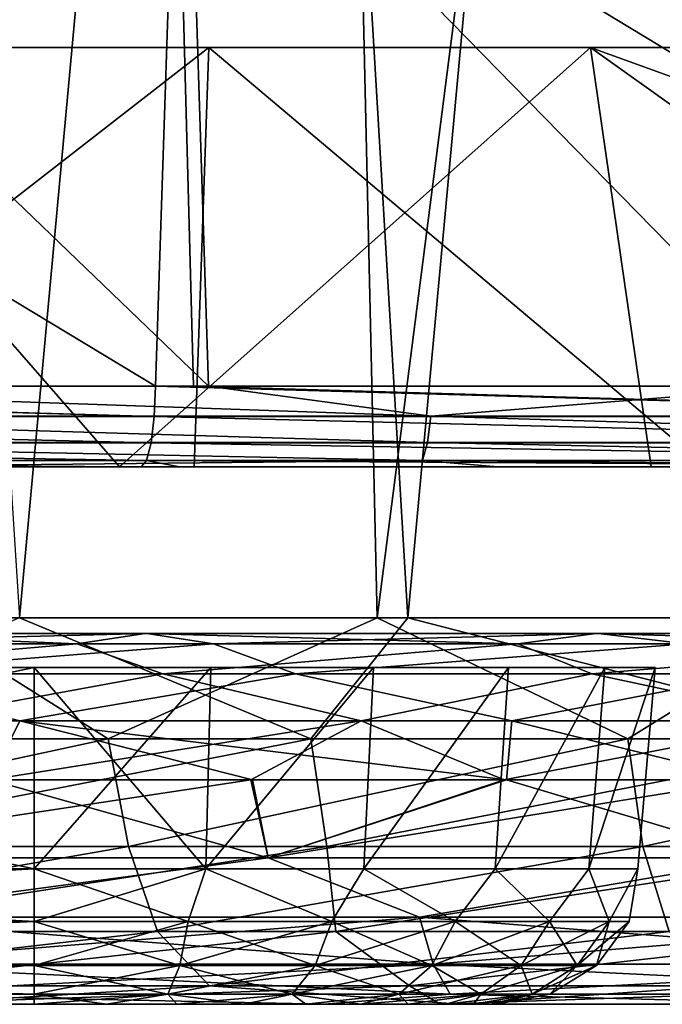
# Model space of a CAD drawing. Header units: millimetres. Extents: x -148 to 148, y -43 to 91.
# Tile 96 of 149: x 42 to 51, y -43 to -29. Entities that reach past the tile are written whole.
import ezdxf

# ---------------------------------------------------------------- set-up
doc = ezdxf.new("R2010")
doc.units = ezdxf.units.MM
doc.header["$LTSCALE"] = 65.185185
for name, color, linetype in [('123', 7, 'CONTINUOUS'), ('125', 7, 'CONTINUOUS'), ('126', 7, 'CONTINUOUS'), ('165', 7, 'CONTINUOUS'), ('166', 7, 'CONTINUOUS'), ('167', 7, 'CONTINUOUS'), ('168', 7, 'CONTINUOUS'), ('183', 7, 'CONTINUOUS'), ('196', 7, 'CONTINUOUS'), ('20', 7, 'CONTINUOUS'), ('217', 7, 'CONTINUOUS'), ('232', 7, 'CONTINUOUS'), ('243', 7, 'CONTINUOUS'), ('27', 7, 'CONTINUOUS'), ('28', 7, 'CONTINUOUS'), ('29', 7, 'CONTINUOUS'), ('30', 7, 'CONTINUOUS'), ('306', 7, 'CONTINUOUS'), ('313', 7, 'CONTINUOUS'), ('32', 7, 'CONTINUOUS'), ('34', 7, 'CONTINUOUS'), ('41', 7, 'CONTINUOUS'), ('42', 7, 'CONTINUOUS'), ('45', 7, 'CONTINUOUS'), ('51', 7, 'CONTINUOUS')]:
    doc.layers.add(name, color=color, linetype=linetype)

msp = doc.modelspace()

# ---------------------------------------------------------------- linework, layer by layer
at = {"layer": '123', "color": 7, "linetype": 'Continuous'}
for points in [[(29.5, -40.924, 8.222), (42.5, -40.924, 8.222), (29.5, -38.206, 8.46), (29.5, -40.924, 8.222)], [(42.5, -40.924, 8.222), (42.5, -38.206, 8.46), (29.5, -38.206, 8.46), (42.5, -40.924, 8.222)]]:
    msp.add_3dface(points, dxfattribs=at)
at = {"layer": '125', "color": 7, "linetype": 'Continuous'}
for points in [[(42.5, -40.924, -8.222), (29.5, -40.924, -8.222), (42.5, -38.206, -8.46), (42.5, -40.924, -8.222)], [(29.5, -40.924, -8.222), (29.5, -38.206, -8.46), (42.5, -38.206, -8.46), (29.5, -40.924, -8.222)]]:
    msp.add_3dface(points, dxfattribs=at)
at = {"layer": '126', "color": 7, "linetype": 'Continuous'}
for points in [[(42.5, -38.206, 8.46), (44.816, -40.924, 7.889), (44.883, -38.206, 8.118), (42.5, -38.206, 8.46)], [(42.5, -38.206, 8.46), (42.5, -40.924, 8.222), (44.816, -40.924, 7.889), (42.5, -38.206, 8.46)], [(42.5, -40.924, -8.222), (42.5, -38.206, -8.46), (44.883, -38.206, -8.118), (42.5, -40.924, -8.222)], [(44.816, -40.924, -7.889), (42.5, -40.924, -8.222), (44.883, -38.206, -8.118), (44.816, -40.924, -7.889)], [(44.816, -40.924, 7.889), (46.945, -40.924, 6.917), (47.073, -38.206, 7.117), (44.816, -40.924, 7.889)], [(44.883, -38.206, 8.118), (44.816, -40.924, 7.889), (47.073, -38.206, 7.117), (44.883, -38.206, 8.118)], [(46.945, -40.924, -6.917), (44.816, -40.924, -7.889), (47.073, -38.206, -7.117), (46.945, -40.924, -6.917)], [(47.073, -38.206, -7.117), (44.816, -40.924, -7.889), (44.883, -38.206, -8.118), (47.073, -38.206, -7.117)], [(46.945, -40.924, 6.917), (48.714, -40.924, 5.384), (48.893, -38.206, 5.541), (46.945, -40.924, 6.917)], [(47.073, -38.206, 7.117), (46.945, -40.924, 6.917), (48.893, -38.206, 5.541), (47.073, -38.206, 7.117)], [(48.714, -40.924, -5.384), (46.945, -40.924, -6.917), (48.893, -38.206, -5.541), (48.714, -40.924, -5.384)], [(48.893, -38.206, -5.541), (46.945, -40.924, -6.917), (47.073, -38.206, -7.117), (48.893, -38.206, -5.541)], [(48.714, -40.924, 5.384), (49.979, -40.924, 3.416), (50.195, -38.206, 3.515), (48.714, -40.924, 5.384)], [(48.893, -38.206, 5.541), (48.714, -40.924, 5.384), (50.195, -38.206, 3.515), (48.893, -38.206, 5.541)], [(49.979, -40.924, -3.416), (48.714, -40.924, -5.384), (50.195, -38.206, -3.515), (49.979, -40.924, -3.416)], [(50.195, -38.206, -3.515), (48.714, -40.924, -5.384), (48.893, -38.206, -5.541), (50.195, -38.206, -3.515)], [(50.874, -38.206, -1.204), (49.979, -40.924, -3.416), (50.195, -38.206, -3.515), (50.874, -38.206, -1.204)], [(49.979, -40.924, 3.416), (50.639, -40.924, 1.17), (50.874, -38.206, 1.204), (49.979, -40.924, 3.416)], [(50.195, -38.206, 3.515), (49.979, -40.924, 3.416), (50.874, -38.206, 1.204), (50.195, -38.206, 3.515)], [(50.639, -40.924, -1.17), (49.979, -40.924, -3.416), (50.874, -38.206, -1.204), (50.639, -40.924, -1.17)], [(50.639, -40.924, 1.17), (50.639, -40.924, -1.17), (50.874, -38.206, 1.204), (50.639, -40.924, 1.17)], [(50.874, -38.206, 1.204), (50.639, -40.924, -1.17), (50.874, -38.206, -1.204), (50.874, -38.206, 1.204)]]:
    msp.add_3dface(points, dxfattribs=at)
at = {"layer": '165', "color": 7, "linetype": 'Continuous'}
for points in [[(42.5, -42.75, -6.23), (29.5, -42.75, 6.23), (29.5, -42.75, -6.23), (42.5, -42.75, -6.23)], [(42.5, -42.75, 6.23), (29.5, -42.75, 6.23), (42.5, -42.75, -6.23), (42.5, -42.75, 6.23)], [(43.475, -42.75, -6.153), (42.5, -42.75, 6.23), (42.5, -42.75, -6.23), (43.475, -42.75, -6.153)], [(43.475, -42.75, 6.153), (42.5, -42.75, 6.23), (43.475, -42.75, -6.153), (43.475, -42.75, 6.153)], [(44.425, -42.75, 5.925), (43.475, -42.75, 6.153), (44.425, -42.75, -5.925), (44.425, -42.75, 5.925)], [(44.425, -42.75, -5.925), (43.475, -42.75, 6.153), (43.475, -42.75, -6.153), (44.425, -42.75, -5.925)], [(45.328, -42.75, 5.551), (44.425, -42.75, 5.925), (45.328, -42.75, -5.551), (45.328, -42.75, 5.551)], [(45.328, -42.75, -5.551), (44.425, -42.75, 5.925), (44.425, -42.75, -5.925), (45.328, -42.75, -5.551)], [(46.162, -42.75, -5.04), (45.328, -42.75, 5.551), (45.328, -42.75, -5.551), (46.162, -42.75, -5.04)], [(46.162, -42.75, 5.04), (45.328, -42.75, 5.551), (46.162, -42.75, -5.04), (46.162, -42.75, 5.04)], [(46.905, -42.75, -4.405), (46.162, -42.75, 5.04), (46.162, -42.75, -5.04), (46.905, -42.75, -4.405)], [(46.905, -42.75, 4.405), (46.162, -42.75, 5.04), (46.905, -42.75, -4.405), (46.905, -42.75, 4.405)], [(47.54, -42.75, -3.662), (46.905, -42.75, 4.405), (46.905, -42.75, -4.405), (47.54, -42.75, -3.662)], [(47.54, -42.75, 3.662), (46.905, -42.75, 4.405), (47.54, -42.75, -3.662), (47.54, -42.75, 3.662)], [(48.051, -42.75, 2.828), (47.54, -42.75, 3.662), (48.051, -42.75, -2.828), (48.051, -42.75, 2.828)], [(48.051, -42.75, -2.828), (47.54, -42.75, 3.662), (47.54, -42.75, -3.662), (48.051, -42.75, -2.828)], [(48.425, -42.75, 1.925), (48.051, -42.75, 2.828), (48.425, -42.75, -1.925), (48.425, -42.75, 1.925)], [(48.425, -42.75, -1.925), (48.051, -42.75, 2.828), (48.051, -42.75, -2.828), (48.425, -42.75, -1.925)], [(48.653, -42.75, 0.975), (48.425, -42.75, 1.925), (48.653, -42.75, -0.975), (48.653, -42.75, 0.975)], [(48.653, -42.75, -0.975), (48.425, -42.75, 1.925), (48.425, -42.75, -1.925), (48.653, -42.75, -0.975)], [(48.73, -42.75, 0), (48.653, -42.75, 0.975), (48.653, -42.75, -0.975), (48.73, -42.75, 0)]]:
    msp.add_3dface(points, dxfattribs=at)
at = {"layer": '166', "color": 7, "linetype": 'Continuous'}
for points in [[(42.5, -40.924, 8.222), (29.5, -41.635, 8.024), (42.5, -41.635, 8.024), (42.5, -40.924, 8.222)], [(42.5, -40.924, 8.222), (29.5, -40.924, 8.222), (29.5, -41.635, 8.024), (42.5, -40.924, 8.222)], [(29.5, -41.635, 8.024), (29.5, -42.225, 7.581), (42.5, -41.635, 8.024), (29.5, -41.635, 8.024)], [(42.5, -41.635, 8.024), (29.5, -42.225, 7.581), (42.5, -42.225, 7.581), (42.5, -41.635, 8.024)], [(29.5, -42.225, 7.581), (29.5, -42.615, 6.953), (42.5, -42.225, 7.581), (29.5, -42.225, 7.581)], [(42.5, -42.225, 7.581), (29.5, -42.615, 6.953), (42.5, -42.615, 6.953), (42.5, -42.225, 7.581)], [(29.5, -42.75, 6.23), (42.5, -42.75, 6.23), (42.5, -42.615, 6.953), (29.5, -42.75, 6.23)], [(29.5, -42.615, 6.953), (29.5, -42.75, 6.23), (42.5, -42.615, 6.953), (29.5, -42.615, 6.953)]]:
    msp.add_3dface(points, dxfattribs=at)
at = {"layer": '167', "color": 7, "linetype": 'Continuous'}
for points in [[(44.816, -40.924, -7.889), (44.577, -41.635, -7.75), (42.5, -41.635, -8.024), (44.816, -40.924, -7.889)], [(42.5, -40.924, 8.222), (42.5, -41.635, 8.024), (44.577, -41.635, 7.75), (42.5, -40.924, 8.222)], [(44.816, -40.924, 7.889), (42.5, -40.924, 8.222), (44.577, -41.635, 7.75), (44.816, -40.924, 7.889)], [(42.5, -40.924, -8.222), (44.816, -40.924, -7.889), (42.5, -41.635, -8.024), (42.5, -40.924, -8.222)], [(44.816, -40.924, -7.889), (46.512, -41.635, -6.949), (44.577, -41.635, -7.75), (44.816, -40.924, -7.889)], [(44.816, -40.924, 7.889), (44.577, -41.635, 7.75), (46.512, -41.635, 6.949), (44.816, -40.924, 7.889)], [(44.816, -40.924, -7.889), (46.945, -40.924, -6.917), (46.512, -41.635, -6.949), (44.816, -40.924, -7.889)], [(46.945, -40.924, 6.917), (44.816, -40.924, 7.889), (46.512, -41.635, 6.949), (46.945, -40.924, 6.917)], [(46.945, -40.924, -6.917), (48.174, -41.635, -5.674), (46.512, -41.635, -6.949), (46.945, -40.924, -6.917)], [(46.945, -40.924, 6.917), (46.512, -41.635, 6.949), (48.174, -41.635, 5.674), (46.945, -40.924, 6.917)], [(46.945, -40.924, -6.917), (48.714, -40.924, -5.384), (48.174, -41.635, -5.674), (46.945, -40.924, -6.917)], [(48.714, -40.924, 5.384), (46.945, -40.924, 6.917), (48.174, -41.635, 5.674), (48.714, -40.924, 5.384)], [(48.714, -40.924, -5.384), (49.449, -41.635, -4.012), (48.174, -41.635, -5.674), (48.714, -40.924, -5.384)], [(48.714, -40.924, 5.384), (48.174, -41.635, 5.674), (49.449, -41.635, 4.012), (48.714, -40.924, 5.384)], [(48.714, -40.924, -5.384), (49.979, -40.924, -3.416), (49.449, -41.635, -4.012), (48.714, -40.924, -5.384)], [(49.979, -40.924, 3.416), (48.714, -40.924, 5.384), (49.449, -41.635, 4.012), (49.979, -40.924, 3.416)], [(49.979, -40.924, -3.416), (50.25, -41.635, -2.077), (49.449, -41.635, -4.012), (49.979, -40.924, -3.416)], [(49.979, -40.924, 3.416), (49.449, -41.635, 4.012), (50.25, -41.635, 2.077), (49.979, -40.924, 3.416)], [(49.979, -40.924, -3.416), (50.639, -40.924, -1.17), (50.25, -41.635, -2.077), (49.979, -40.924, -3.416)], [(50.639, -40.924, 1.17), (49.979, -40.924, 3.416), (50.25, -41.635, 2.077), (50.639, -40.924, 1.17)], [(50.639, -40.924, -1.17), (50.524, -41.635), (50.25, -41.635, -2.077), (50.639, -40.924, -1.17)], [(50.639, -40.924, 1.17), (50.25, -41.635, 2.077), (50.524, -41.635), (50.639, -40.924, 1.17)], [(50.639, -40.924, -1.17), (50.639, -40.924, 1.17), (50.524, -41.635), (50.639, -40.924, -1.17)], [(44.462, -42.225, -7.322), (42.5, -42.225, -7.581), (44.577, -41.635, -7.75), (44.462, -42.225, -7.322)], [(44.577, -41.635, -7.75), (42.5, -42.225, -7.581), (42.5, -41.635, -8.024), (44.577, -41.635, -7.75)], [(42.5, -41.635, 8.024), (44.462, -42.225, 7.322), (44.577, -41.635, 7.75), (42.5, -41.635, 8.024)], [(42.5, -41.635, 8.024), (42.5, -42.225, 7.581), (44.462, -42.225, 7.322), (42.5, -41.635, 8.024)], [(46.29, -42.225, -6.565), (44.462, -42.225, -7.322), (46.512, -41.635, -6.949), (46.29, -42.225, -6.565)], [(46.512, -41.635, -6.949), (44.462, -42.225, -7.322), (44.577, -41.635, -7.75), (46.512, -41.635, -6.949)], [(44.462, -42.225, 7.322), (46.29, -42.225, 6.565), (44.577, -41.635, 7.75), (44.462, -42.225, 7.322)], [(44.577, -41.635, 7.75), (46.29, -42.225, 6.565), (46.512, -41.635, 6.949), (44.577, -41.635, 7.75)], [(47.86, -42.225, -5.36), (46.29, -42.225, -6.565), (48.174, -41.635, -5.674), (47.86, -42.225, -5.36)], [(48.174, -41.635, -5.674), (46.29, -42.225, -6.565), (46.512, -41.635, -6.949), (48.174, -41.635, -5.674)], [(46.29, -42.225, 6.565), (47.86, -42.225, 5.36), (46.512, -41.635, 6.949), (46.29, -42.225, 6.565)], [(46.512, -41.635, 6.949), (47.86, -42.225, 5.36), (48.174, -41.635, 5.674), (46.512, -41.635, 6.949)], [(49.449, -41.635, -4.012), (47.86, -42.225, -5.36), (48.174, -41.635, -5.674), (49.449, -41.635, -4.012)], [(47.86, -42.225, 5.36), (49.065, -42.225, 3.79), (48.174, -41.635, 5.674), (47.86, -42.225, 5.36)], [(49.065, -42.225, -3.79), (47.86, -42.225, -5.36), (49.449, -41.635, -4.012), (49.065, -42.225, -3.79)], [(48.174, -41.635, 5.674), (49.065, -42.225, 3.79), (49.449, -41.635, 4.012), (48.174, -41.635, 5.674)], [(50.25, -41.635, -2.077), (49.065, -42.225, -3.79), (49.449, -41.635, -4.012), (50.25, -41.635, -2.077)], [(49.065, -42.225, 3.79), (49.822, -42.225, 1.962), (49.449, -41.635, 4.012), (49.065, -42.225, 3.79)], [(49.822, -42.225, -1.962), (49.065, -42.225, -3.79), (50.25, -41.635, -2.077), (49.822, -42.225, -1.962)], [(49.449, -41.635, 4.012), (49.822, -42.225, 1.962), (50.25, -41.635, 2.077), (49.449, -41.635, 4.012)], [(49.822, -42.225, 1.962), (50.081, -42.225), (50.25, -41.635, 2.077), (49.822, -42.225, 1.962)], [(50.081, -42.225), (49.822, -42.225, -1.962), (50.524, -41.635), (50.081, -42.225)], [(50.524, -41.635), (49.822, -42.225, -1.962), (50.25, -41.635, -2.077), (50.524, -41.635)], [(50.25, -41.635, 2.077), (50.081, -42.225), (50.524, -41.635), (50.25, -41.635, 2.077)], [(42.5, -42.225, 7.581), (44.3, -42.615, 6.716), (44.462, -42.225, 7.322), (42.5, -42.225, 7.581)], [(42.5, -42.225, 7.581), (42.5, -42.615, 6.953), (44.3, -42.615, 6.716), (42.5, -42.225, 7.581)], [(44.462, -42.225, -7.322), (42.5, -42.615, -6.953), (42.5, -42.225, -7.581), (44.462, -42.225, -7.322)], [(44.3, -42.615, -6.716), (42.5, -42.615, -6.953), (44.462, -42.225, -7.322), (44.3, -42.615, -6.716)], [(44.3, -42.615, 6.716), (45.977, -42.615, 6.022), (44.462, -42.225, 7.322), (44.3, -42.615, 6.716)], [(46.29, -42.225, -6.565), (44.3, -42.615, -6.716), (44.462, -42.225, -7.322), (46.29, -42.225, -6.565)], [(45.977, -42.615, -6.022), (44.3, -42.615, -6.716), (46.29, -42.225, -6.565), (45.977, -42.615, -6.022)], [(44.462, -42.225, 7.322), (45.977, -42.615, 6.022), (46.29, -42.225, 6.565), (44.462, -42.225, 7.322)], [(45.977, -42.615, 6.022), (47.417, -42.615, 4.917), (46.29, -42.225, 6.565), (45.977, -42.615, 6.022)], [(47.417, -42.615, -4.917), (45.977, -42.615, -6.022), (47.86, -42.225, -5.36), (47.417, -42.615, -4.917)], [(47.86, -42.225, -5.36), (45.977, -42.615, -6.022), (46.29, -42.225, -6.565), (47.86, -42.225, -5.36)], [(46.29, -42.225, 6.565), (47.417, -42.615, 4.917), (47.86, -42.225, 5.36), (46.29, -42.225, 6.565)], [(48.522, -42.615, -3.477), (47.417, -42.615, -4.917), (49.065, -42.225, -3.79), (48.522, -42.615, -3.477)], [(47.417, -42.615, 4.917), (48.522, -42.615, 3.477), (47.86, -42.225, 5.36), (47.417, -42.615, 4.917)], [(49.065, -42.225, -3.79), (47.417, -42.615, -4.917), (47.86, -42.225, -5.36), (49.065, -42.225, -3.79)], [(47.86, -42.225, 5.36), (48.522, -42.615, 3.477), (49.065, -42.225, 3.79), (47.86, -42.225, 5.36)], [(49.216, -42.615, -1.8), (48.522, -42.615, -3.477), (49.822, -42.225, -1.962), (49.216, -42.615, -1.8)], [(48.522, -42.615, 3.477), (49.216, -42.615, 1.8), (49.065, -42.225, 3.79), (48.522, -42.615, 3.477)], [(49.822, -42.225, -1.962), (48.522, -42.615, -3.477), (49.065, -42.225, -3.79), (49.822, -42.225, -1.962)], [(49.065, -42.225, 3.79), (49.216, -42.615, 1.8), (49.822, -42.225, 1.962), (49.065, -42.225, 3.79)], [(50.081, -42.225), (49.216, -42.615, -1.8), (49.822, -42.225, -1.962), (50.081, -42.225)], [(49.453, -42.615), (49.216, -42.615, -1.8), (50.081, -42.225), (49.453, -42.615)], [(49.216, -42.615, 1.8), (49.453, -42.615), (49.822, -42.225, 1.962), (49.216, -42.615, 1.8)], [(49.822, -42.225, 1.962), (49.453, -42.615), (50.081, -42.225), (49.822, -42.225, 1.962)], [(44.3, -42.615, -6.716), (42.5, -42.75, -6.23), (42.5, -42.615, -6.953), (44.3, -42.615, -6.716)], [(43.475, -42.75, -6.153), (42.5, -42.75, -6.23), (44.3, -42.615, -6.716), (43.475, -42.75, -6.153)], [(42.5, -42.615, 6.953), (43.475, -42.75, 6.153), (44.3, -42.615, 6.716), (42.5, -42.615, 6.953)], [(42.5, -42.75, 6.23), (43.475, -42.75, 6.153), (42.5, -42.615, 6.953), (42.5, -42.75, 6.23)], [(44.425, -42.75, -5.925), (43.475, -42.75, -6.153), (44.3, -42.615, -6.716), (44.425, -42.75, -5.925)], [(43.475, -42.75, 6.153), (44.425, -42.75, 5.925), (44.3, -42.615, 6.716), (43.475, -42.75, 6.153)], [(45.977, -42.615, -6.022), (44.425, -42.75, -5.925), (44.3, -42.615, -6.716), (45.977, -42.615, -6.022)], [(44.425, -42.75, 5.925), (45.328, -42.75, 5.551), (44.3, -42.615, 6.716), (44.425, -42.75, 5.925)], [(44.3, -42.615, 6.716), (45.328, -42.75, 5.551), (45.977, -42.615, 6.022), (44.3, -42.615, 6.716)], [(45.328, -42.75, -5.551), (44.425, -42.75, -5.925), (45.977, -42.615, -6.022), (45.328, -42.75, -5.551)], [(46.162, -42.75, -5.04), (45.328, -42.75, -5.551), (45.977, -42.615, -6.022), (46.162, -42.75, -5.04)], [(45.328, -42.75, 5.551), (46.162, -42.75, 5.04), (45.977, -42.615, 6.022), (45.328, -42.75, 5.551)], [(45.977, -42.615, 6.022), (46.905, -42.75, 4.405), (47.417, -42.615, 4.917), (45.977, -42.615, 6.022)], [(46.162, -42.75, 5.04), (46.905, -42.75, 4.405), (45.977, -42.615, 6.022), (46.162, -42.75, 5.04)], [(47.417, -42.615, -4.917), (46.162, -42.75, -5.04), (45.977, -42.615, -6.022), (47.417, -42.615, -4.917)], [(46.905, -42.75, -4.405), (46.162, -42.75, -5.04), (47.417, -42.615, -4.917), (46.905, -42.75, -4.405)], [(46.905, -42.75, 4.405), (47.54, -42.75, 3.662), (47.417, -42.615, 4.917), (46.905, -42.75, 4.405)], [(48.522, -42.615, -3.477), (46.905, -42.75, -4.405), (47.417, -42.615, -4.917), (48.522, -42.615, -3.477)], [(47.54, -42.75, -3.662), (46.905, -42.75, -4.405), (48.522, -42.615, -3.477), (47.54, -42.75, -3.662)], [(47.417, -42.615, 4.917), (47.54, -42.75, 3.662), (48.522, -42.615, 3.477), (47.417, -42.615, 4.917)], [(48.051, -42.75, -2.828), (47.54, -42.75, -3.662), (48.522, -42.615, -3.477), (48.051, -42.75, -2.828)], [(47.54, -42.75, 3.662), (48.051, -42.75, 2.828), (48.522, -42.615, 3.477), (47.54, -42.75, 3.662)], [(49.216, -42.615, -1.8), (48.051, -42.75, -2.828), (48.522, -42.615, -3.477), (49.216, -42.615, -1.8)], [(48.425, -42.75, -1.925), (48.051, -42.75, -2.828), (49.216, -42.615, -1.8), (48.425, -42.75, -1.925)], [(48.051, -42.75, 2.828), (48.425, -42.75, 1.925), (48.522, -42.615, 3.477), (48.051, -42.75, 2.828)], [(48.653, -42.75, -0.975), (48.425, -42.75, -1.925), (49.216, -42.615, -1.8), (48.653, -42.75, -0.975)], [(48.522, -42.615, 3.477), (48.425, -42.75, 1.925), (49.216, -42.615, 1.8), (48.522, -42.615, 3.477)], [(48.425, -42.75, 1.925), (48.653, -42.75, 0.975), (49.216, -42.615, 1.8), (48.425, -42.75, 1.925)], [(49.453, -42.615), (48.653, -42.75, -0.975), (49.216, -42.615, -1.8), (49.453, -42.615)], [(48.73, -42.75, 0), (48.653, -42.75, -0.975), (49.453, -42.615), (48.73, -42.75, 0)], [(48.653, -42.75, 0.975), (48.73, -42.75, 0), (49.216, -42.615, 1.8), (48.653, -42.75, 0.975)], [(49.216, -42.615, 1.8), (48.73, -42.75, 0), (49.453, -42.615), (49.216, -42.615, 1.8)]]:
    msp.add_3dface(points, dxfattribs=at)
at = {"layer": '168', "color": 7, "linetype": 'Continuous'}
for points in [[(29.5, -40.924, -8.222), (42.5, -41.635, -8.024), (29.5, -41.635, -8.024), (29.5, -40.924, -8.222)], [(29.5, -40.924, -8.222), (42.5, -40.924, -8.222), (42.5, -41.635, -8.024), (29.5, -40.924, -8.222)], [(29.5, -41.635, -8.024), (42.5, -42.225, -7.581), (29.5, -42.225, -7.581), (29.5, -41.635, -8.024)], [(42.5, -41.635, -8.024), (42.5, -42.225, -7.581), (29.5, -41.635, -8.024), (42.5, -41.635, -8.024)], [(29.5, -42.225, -7.581), (42.5, -42.615, -6.953), (29.5, -42.615, -6.953), (29.5, -42.225, -7.581)], [(42.5, -42.225, -7.581), (42.5, -42.615, -6.953), (29.5, -42.225, -7.581), (42.5, -42.225, -7.581)], [(42.5, -42.615, -6.953), (42.5, -42.75, -6.23), (29.5, -42.615, -6.953), (42.5, -42.615, -6.953)], [(42.5, -42.75, -6.23), (29.5, -42.75, -6.23), (29.5, -42.615, -6.953), (42.5, -42.75, -6.23)]]:
    msp.add_3dface(points, dxfattribs=at)
at = {"layer": '183', "color": 7, "linetype": 'Continuous'}
for points in [[(43.944, -35.5, -77.874), (36.433, -35.5, -77.722), (30.011, -35.5, -80.049), (43.944, -35.5, -77.874)], [(43.648, -35.5, -76.486), (36.433, -35.5, -77.722), (43.944, -35.5, -77.874), (43.648, -35.5, -76.486)], [(44.657, -35.5, 76.294), (39.589, -35.5, 78.631), (37.576, -35.5, 77.542), (44.657, -35.5, 76.294)], [(48.752, -35.5, 76.911), (39.589, -35.5, 78.631), (44.657, -35.5, 76.294), (48.752, -35.5, 76.911)], [(44.458, -35.5, -77.777), (43.648, -35.5, -76.486), (43.944, -35.5, -77.874), (44.458, -35.5, -77.777)], [(50.819, -35.5, -75.011), (43.648, -35.5, -76.486), (44.458, -35.5, -77.777), (50.819, -35.5, -75.011)], [(58.272, -35.5, -74.666), (50.819, -35.5, -75.011), (44.458, -35.5, -77.777), (58.272, -35.5, -74.666)], [(51.561, -35.5, 74.843), (48.752, -35.5, 76.911), (44.657, -35.5, 76.294), (51.561, -35.5, 74.843)], [(57.3, -35.5, 74.925), (48.752, -35.5, 76.911), (51.561, -35.5, 74.843), (57.3, -35.5, 74.925)], [(57.932, -35.5, -73.291), (50.819, -35.5, -75.011), (58.272, -35.5, -74.666), (57.932, -35.5, -73.291)]]:
    msp.add_3dface(points, dxfattribs=at)
at = {"layer": '196', "color": 7, "linetype": 'Continuous'}
for points in [[(44.576, -25.872, 77.992), (35.982, -25.879, 79.468), (44.85, -34.411, 78.714), (44.576, -25.872, 77.992)], [(44.85, -34.411, 78.714), (35.982, -25.879, 79.468), (36.278, -34.412, 80.188), (44.85, -34.411, 78.714)], [(52.911, -25.865, 76.224), (44.576, -25.872, 77.992), (52.925, -34.411, 77.006), (52.911, -25.865, 76.224)], [(52.925, -34.411, 77.006), (44.576, -25.872, 77.992), (44.85, -34.411, 78.714), (52.925, -34.411, 77.006)]]:
    msp.add_3dface(points, dxfattribs=at)
at = {"layer": '20', "color": 7, "linetype": 'Continuous'}
for points in [[(39.093, -42.75, 48.67), (46.405, -42.75, 46.842), (40.611, -42.75, 54.066), (39.093, -42.75, 48.67)], [(39.093, -42.75, -48.67), (40.818, -42.75, -54.019), (46.405, -42.75, -46.842), (39.093, -42.75, -48.67)], [(40.611, -42.75, 54.066), (46.405, -42.75, 46.842), (47.972, -42.75, 52.216), (40.611, -42.75, 54.066)], [(40.818, -42.75, -54.019), (48.234, -42.75, -52.143), (46.405, -42.75, -46.842), (40.818, -42.75, -54.019)], [(46.405, -42.75, 46.842), (53.277, -42.75, 44.762), (47.972, -42.75, 52.216), (46.405, -42.75, 46.842)], [(46.405, -42.75, -46.842), (48.234, -42.75, -52.143), (53.276, -42.75, -44.762), (46.405, -42.75, -46.842)], [(47.972, -42.75, 52.216), (53.277, -42.75, 44.762), (54.972, -42.75, 50.096), (47.972, -42.75, 52.216)], [(48.234, -42.75, -52.143), (55.281, -42.75, -49.994), (53.276, -42.75, -44.762), (48.234, -42.75, -52.143)]]:
    msp.add_3dface(points, dxfattribs=at)
at = {"layer": '217', "color": 7, "linetype": 'Continuous'}
for points in [[(44.853, -29.845, 75.742), (37.576, -35.5, 77.542), (32.713, -29.845, 77.761), (44.853, -29.845, 75.742)], [(44.657, -35.5, 76.294), (37.576, -35.5, 77.542), (44.853, -29.845, 75.742), (44.657, -35.5, 76.294)], [(51.561, -35.5, 74.843), (44.657, -35.5, 76.294), (44.853, -29.845, 75.742), (51.561, -35.5, 74.843)], [(54.735, -29.845, 73.575), (51.561, -35.5, 74.843), (44.853, -29.845, 75.742), (54.735, -29.845, 73.575)]]:
    msp.add_3dface(points, dxfattribs=at)
at = {"layer": '232', "color": 7, "linetype": 'Continuous'}
for points in [[(30.019, -25.883, -80.295), (44.418, -25.872, -78.022), (44.134, -34.411, -78.85), (30.019, -25.883, -80.295)], [(30.136, -34.412, -81.04), (30.019, -25.883, -80.295), (44.134, -34.411, -78.85), (30.136, -34.412, -81.04)], [(44.134, -34.411, -78.85), (44.418, -25.872, -78.022), (44.649, -34.411, -78.752), (44.134, -34.411, -78.85)], [(58.142, -25.859, -74.936), (58.335, -30.16, -75.285), (44.418, -25.872, -78.022), (58.142, -25.859, -74.936)], [(44.649, -34.411, -78.752), (44.418, -25.872, -78.022), (58.523, -34.411, -75.63), (44.649, -34.411, -78.752)], [(58.523, -34.411, -75.63), (44.418, -25.872, -78.022), (58.335, -30.16, -75.285), (58.523, -34.411, -75.63)]]:
    msp.add_3dface(points, dxfattribs=at)
at = {"layer": '243', "color": 7, "linetype": 'Continuous'}
for points in [[(36.433, -35.5, -77.722), (43.648, -35.5, -76.486), (38.716, -29.845, -76.848), (36.433, -35.5, -77.722)], [(38.716, -29.845, -76.848), (43.648, -35.5, -76.486), (50.002, -29.844, -74.674), (38.716, -29.845, -76.848)], [(43.648, -35.5, -76.486), (50.819, -35.5, -75.011), (50.002, -29.844, -74.674), (43.648, -35.5, -76.486)], [(50.002, -29.844, -74.674), (57.932, -35.5, -73.291), (57.808, -32.672, -73.061), (50.002, -29.844, -74.674)], [(57.683, -29.845, -72.831), (50.002, -29.844, -74.674), (57.808, -32.672, -73.061), (57.683, -29.845, -72.831)], [(50.819, -35.5, -75.011), (57.932, -35.5, -73.291), (50.002, -29.844, -74.674), (50.819, -35.5, -75.011)]]:
    msp.add_3dface(points, dxfattribs=at)
at = {"layer": '27', "color": 7, "linetype": 'Continuous'}
for points in [[(44.019, -37.75, -41.252), (39.733, -37.75, 42.341), (37.547, -37.75, -42.846), (44.019, -37.75, -41.252)], [(43.994, -37.75, 41.259), (39.733, -37.75, 42.341), (44.019, -37.75, -41.252), (43.994, -37.75, 41.259)], [(50.075, -37.75, 39.471), (43.994, -37.75, 41.259), (44.019, -37.75, -41.252), (50.075, -37.75, 39.471)], [(50.11, -37.75, -39.459), (50.075, -37.75, 39.471), (44.019, -37.75, -41.252), (50.11, -37.75, -39.459)], [(55.743, -37.75, 37.52), (50.075, -37.75, 39.471), (50.11, -37.75, -39.459), (55.743, -37.75, 37.52)], [(55.774, -37.75, -37.508), (55.743, -37.75, 37.52), (50.11, -37.75, -39.459), (55.774, -37.75, -37.508)]]:
    msp.add_3dface(points, dxfattribs=at)
at = {"layer": '28', "color": 7, "linetype": 'Continuous'}
for points in [[(38.474, -40.776, -45.92), (45.655, -40.776, -44.124), (41.906, -39.724, -44.713), (38.474, -40.776, -45.92)], [(41.906, -39.724, -44.713), (45.655, -40.776, -44.124), (45.445, -39.724, -43.785), (41.906, -39.724, -44.713)], [(45.445, -39.724, -43.785), (45.655, -40.776, -44.124), (48.867, -39.724, -42.797), (45.445, -39.724, -43.785)], [(45.655, -40.776, -44.124), (52.392, -40.776, -42.085), (48.867, -39.724, -42.797), (45.655, -40.776, -44.124)], [(48.867, -39.724, -42.797), (52.392, -40.776, -42.085), (52.163, -39.724, -41.757), (48.867, -39.724, -42.797)]]:
    msp.add_3dface(points, dxfattribs=at)
at = {"layer": '29', "color": 7, "linetype": 'Continuous'}
for points in [[(45.655, -40.776, 44.124), (38.474, -40.776, 45.92), (45.422, -39.724, 43.791), (45.655, -40.776, 44.124)], [(45.422, -39.724, 43.791), (38.474, -40.776, 45.92), (41.898, -39.724, 44.715), (45.422, -39.724, 43.791)], [(48.836, -39.724, 42.807), (45.655, -40.776, 44.124), (45.422, -39.724, 43.791), (48.836, -39.724, 42.807)], [(52.392, -40.776, 42.085), (45.655, -40.776, 44.124), (52.132, -39.724, 41.767), (52.392, -40.776, 42.085)], [(52.132, -39.724, 41.767), (45.655, -40.776, 44.124), (48.836, -39.724, 42.807), (52.132, -39.724, 41.767)]]:
    msp.add_3dface(points, dxfattribs=at)
at = {"layer": '30', "color": 7, "linetype": 'Continuous'}
for points in [[(45.483, -3, 60.415), (40.088, -3, 61.658), (42.303, -37.538, 59.313), (45.483, -3, 60.415)], [(40.897, -37.538, -59.63), (46.336, -3, -60.202), (47.123, -37.538, -58.131), (40.897, -37.538, -59.63)], [(40.964, -3, -61.468), (46.336, -3, -60.202), (40.897, -37.538, -59.63), (40.964, -3, -61.468)], [(47.536, -37.538, 58.023), (45.483, -3, 60.415), (42.303, -37.538, 59.313), (47.536, -37.538, 58.023)], [(50.729, -3, 59.027), (45.483, -3, 60.415), (47.536, -37.538, 58.023), (50.729, -3, 59.027)], [(46.336, -3, -60.202), (51.557, -3, -58.791), (47.123, -37.538, -58.131), (46.336, -3, -60.202)], [(47.123, -37.538, -58.131), (51.557, -3, -58.791), (53.133, -37.538, -56.438), (47.123, -37.538, -58.131)], [(52.614, -37.538, 56.594), (50.729, -3, 59.027), (47.536, -37.538, 58.023), (52.614, -37.538, 56.594)], [(55.796, -3, 57.505), (50.729, -3, 59.027), (52.614, -37.538, 56.594), (55.796, -3, 57.505)]]:
    msp.add_3dface(points, dxfattribs=at)
at = {"layer": '306', "color": 7, "linetype": 'Continuous'}
for points in [[(36.278, -34.412, 80.188), (35.992, -34.818, 80.183), (47.847, -34.818, 78.068), (36.278, -34.412, 80.188)], [(44.85, -34.411, 78.714), (36.278, -34.412, 80.188), (47.847, -34.818, 78.068), (44.85, -34.411, 78.714)], [(52.925, -34.411, 77.006), (44.85, -34.411, 78.714), (47.847, -34.818, 78.068), (52.925, -34.411, 77.006)], [(52.925, -34.411, 77.006), (47.847, -34.818, 78.068), (59.569, -34.818, 75.305), (52.925, -34.411, 77.006)], [(35.961, -35.174, 79.976), (47.804, -35.174, 77.863), (35.992, -34.818, 80.183), (35.961, -35.174, 79.976)], [(35.992, -34.818, 80.183), (47.804, -35.174, 77.863), (47.847, -34.818, 78.068), (35.992, -34.818, 80.183)], [(47.804, -35.174, 77.863), (59.516, -35.174, 75.103), (47.847, -34.818, 78.068), (47.804, -35.174, 77.863)], [(47.847, -34.818, 78.068), (59.516, -35.174, 75.103), (59.569, -34.818, 75.305), (47.847, -34.818, 78.068)], [(35.911, -35.415, 79.644), (47.737, -35.415, 77.535), (35.961, -35.174, 79.976), (35.911, -35.415, 79.644)], [(35.961, -35.174, 79.976), (47.737, -35.415, 77.535), (47.804, -35.174, 77.863), (35.961, -35.174, 79.976)], [(47.737, -35.415, 77.535), (59.429, -35.415, 74.779), (47.804, -35.174, 77.863), (47.737, -35.415, 77.535)], [(47.804, -35.174, 77.863), (59.429, -35.415, 74.779), (59.516, -35.174, 75.103), (47.804, -35.174, 77.863)], [(35.911, -35.415, 79.644), (39.589, -35.5, 78.631), (47.737, -35.415, 77.535), (35.911, -35.415, 79.644)], [(39.589, -35.5, 78.631), (48.752, -35.5, 76.911), (47.737, -35.415, 77.535), (39.589, -35.5, 78.631)], [(48.752, -35.5, 76.911), (57.3, -35.5, 74.925), (47.737, -35.415, 77.535), (48.752, -35.5, 76.911)], [(47.737, -35.415, 77.535), (57.3, -35.5, 74.925), (59.429, -35.415, 74.779), (47.737, -35.415, 77.535)]]:
    msp.add_3dface(points, dxfattribs=at)
at = {"layer": '313', "color": 7, "linetype": 'Continuous'}
for points in [[(29.498, -34.821, -81.069), (29.506, -34.412, -81.118), (44.116, -34.82, -78.804), (29.498, -34.821, -81.069)], [(29.506, -34.412, -81.118), (30.136, -34.412, -81.04), (44.116, -34.82, -78.804), (29.506, -34.412, -81.118)], [(30.136, -34.412, -81.04), (44.134, -34.411, -78.85), (44.116, -34.82, -78.804), (30.136, -34.412, -81.04)], [(44.116, -34.82, -78.804), (44.134, -34.411, -78.85), (58.511, -34.82, -75.583), (44.116, -34.82, -78.804)], [(44.134, -34.411, -78.85), (44.649, -34.411, -78.752), (58.511, -34.82, -75.583), (44.134, -34.411, -78.85)], [(44.649, -34.411, -78.752), (58.523, -34.411, -75.63), (58.511, -34.82, -75.583), (44.649, -34.411, -78.752)], [(29.473, -35.175, -80.861), (29.498, -34.821, -81.069), (44.077, -35.175, -78.598), (29.473, -35.175, -80.861)], [(44.077, -35.175, -78.598), (29.498, -34.821, -81.069), (44.116, -34.82, -78.804), (44.077, -35.175, -78.598)], [(44.077, -35.175, -78.598), (44.116, -34.82, -78.804), (58.458, -35.175, -75.381), (44.077, -35.175, -78.598)], [(58.458, -35.175, -75.381), (44.116, -34.82, -78.804), (58.511, -34.82, -75.583), (58.458, -35.175, -75.381)], [(29.432, -35.415, -80.529), (29.473, -35.175, -80.861), (44.015, -35.415, -78.269), (29.432, -35.415, -80.529)], [(44.015, -35.415, -78.269), (29.473, -35.175, -80.861), (44.077, -35.175, -78.598), (44.015, -35.415, -78.269)], [(44.015, -35.415, -78.269), (44.077, -35.175, -78.598), (58.373, -35.415, -75.057), (44.015, -35.415, -78.269)], [(58.373, -35.415, -75.057), (44.077, -35.175, -78.598), (58.458, -35.175, -75.381), (58.373, -35.415, -75.057)], [(43.944, -35.5, -77.874), (30.011, -35.5, -80.049), (29.432, -35.415, -80.529), (43.944, -35.5, -77.874)], [(43.944, -35.5, -77.874), (29.432, -35.415, -80.529), (44.015, -35.415, -78.269), (43.944, -35.5, -77.874)], [(44.458, -35.5, -77.777), (43.944, -35.5, -77.874), (44.015, -35.415, -78.269), (44.458, -35.5, -77.777)], [(58.272, -35.5, -74.666), (44.458, -35.5, -77.777), (44.015, -35.415, -78.269), (58.272, -35.5, -74.666)], [(58.272, -35.5, -74.666), (44.015, -35.415, -78.269), (58.373, -35.415, -75.057), (58.272, -35.5, -74.666)]]:
    msp.add_3dface(points, dxfattribs=at)
at = {"layer": '32', "color": 7, "linetype": 'Continuous'}
for points in [[(36.425, -39.167, -60.213), (40.897, -37.538, -59.63), (43.496, -39.167, -58.688), (36.425, -39.167, -60.213)], [(40.897, -37.538, -59.63), (47.123, -37.538, -58.131), (43.496, -39.167, -58.688), (40.897, -37.538, -59.63)], [(43.496, -39.167, -58.688), (47.123, -37.538, -58.131), (50.503, -39.167, -56.859), (43.496, -39.167, -58.688)], [(47.123, -37.538, -58.131), (53.133, -37.538, -56.438), (50.503, -39.167, -56.859), (47.123, -37.538, -58.131)], [(50.503, -39.167, -56.859), (53.133, -37.538, -56.438), (57.43, -39.167, -54.711), (50.503, -39.167, -56.859)], [(36.425, -39.167, -60.213), (43.496, -39.167, -58.688), (36.766, -40.622, -59.321), (36.425, -39.167, -60.213)], [(36.766, -40.622, -59.321), (43.496, -39.167, -58.688), (43.77, -40.622, -57.789), (36.766, -40.622, -59.321)], [(43.496, -39.167, -58.688), (50.503, -39.167, -56.859), (43.77, -40.622, -57.789), (43.496, -39.167, -58.688)], [(43.77, -40.622, -57.789), (50.503, -39.167, -56.859), (50.707, -40.622, -55.958), (43.77, -40.622, -57.789)], [(50.503, -39.167, -56.859), (57.43, -39.167, -54.711), (50.707, -40.622, -55.958), (50.503, -39.167, -56.859)], [(50.707, -40.622, -55.958), (57.43, -39.167, -54.711), (57.562, -40.622, -53.811), (50.707, -40.622, -55.958)], [(36.766, -40.622, -59.321), (43.77, -40.622, -57.789), (37.194, -41.768, -58.003), (36.766, -40.622, -59.321)], [(37.194, -41.768, -58.003), (43.77, -40.622, -57.789), (44.164, -41.768, -56.449), (37.194, -41.768, -58.003)], [(43.77, -40.622, -57.789), (50.707, -40.622, -55.958), (44.164, -41.768, -56.449), (43.77, -40.622, -57.789)], [(44.164, -41.768, -56.449), (50.707, -40.622, -55.958), (51.063, -41.768, -54.596), (44.164, -41.768, -56.449)], [(50.707, -40.622, -55.958), (57.562, -40.622, -53.811), (51.063, -41.768, -54.596), (50.707, -40.622, -55.958)], [(37.194, -41.768, -58.003), (44.164, -41.768, -56.449), (37.85, -42.5, -56.342), (37.194, -41.768, -58.003)], [(37.85, -42.5, -56.342), (44.164, -41.768, -56.449), (44.862, -42.5, -54.734), (37.85, -42.5, -56.342)], [(44.164, -41.768, -56.449), (51.063, -41.768, -54.596), (44.862, -42.5, -54.734), (44.164, -41.768, -56.449)], [(44.862, -42.5, -54.734), (51.063, -41.768, -54.596), (51.796, -42.5, -52.817), (44.862, -42.5, -54.734)], [(40.818, -42.75, -54.019), (37.85, -42.5, -56.342), (44.862, -42.5, -54.734), (40.818, -42.75, -54.019)], [(48.234, -42.75, -52.143), (40.818, -42.75, -54.019), (44.862, -42.5, -54.734), (48.234, -42.75, -52.143)], [(48.234, -42.75, -52.143), (44.862, -42.5, -54.734), (51.796, -42.5, -52.817), (48.234, -42.75, -52.143)], [(55.281, -42.75, -49.994), (48.234, -42.75, -52.143), (51.796, -42.5, -52.817), (55.281, -42.75, -49.994)]]:
    msp.add_3dface(points, dxfattribs=at)
at = {"layer": '34', "color": 7, "linetype": 'Continuous'}
for points in [[(42.303, -37.538, 59.313), (38.494, -39.167, 59.799), (46.231, -39.167, 58.013), (42.303, -37.538, 59.313)], [(47.536, -37.538, 58.023), (42.303, -37.538, 59.313), (46.231, -39.167, 58.013), (47.536, -37.538, 58.023)], [(47.536, -37.538, 58.023), (46.231, -39.167, 58.013), (53.883, -39.167, 55.856), (47.536, -37.538, 58.023)], [(52.614, -37.538, 56.594), (47.536, -37.538, 58.023), (53.883, -39.167, 55.856), (52.614, -37.538, 56.594)], [(46.231, -39.167, 58.013), (38.494, -39.167, 59.799), (38.791, -40.622, 58.909), (46.231, -39.167, 58.013)], [(46.445, -40.622, 57.122), (46.231, -39.167, 58.013), (38.791, -40.622, 58.909), (46.445, -40.622, 57.122)], [(53.883, -39.167, 55.856), (46.231, -39.167, 58.013), (46.445, -40.622, 57.122), (53.883, -39.167, 55.856)], [(54.012, -40.622, 54.967), (53.883, -39.167, 55.856), (46.445, -40.622, 57.122), (54.012, -40.622, 54.967)], [(39.013, -41.768, 57.627), (46.445, -40.622, 57.122), (38.791, -40.622, 58.909), (39.013, -41.768, 57.627)], [(39.013, -41.768, 57.627), (46.565, -41.768, 55.841), (46.445, -40.622, 57.122), (39.013, -41.768, 57.627)], [(46.565, -41.768, 55.841), (54.012, -40.622, 54.967), (46.445, -40.622, 57.122), (46.565, -41.768, 55.841)], [(46.565, -41.768, 55.841), (54.027, -41.768, 53.696), (54.012, -40.622, 54.967), (46.565, -41.768, 55.841)], [(39.013, -41.768, 57.627), (39.897, -42.5, 55.905), (46.565, -41.768, 55.841), (39.013, -41.768, 57.627)], [(39.897, -42.5, 55.905), (47.562, -42.5, 54.028), (46.565, -41.768, 55.841), (39.897, -42.5, 55.905)], [(46.565, -41.768, 55.841), (47.562, -42.5, 54.028), (54.027, -41.768, 53.696), (46.565, -41.768, 55.841)], [(47.562, -42.5, 54.028), (55.124, -42.5, 51.772), (54.027, -41.768, 53.696), (47.562, -42.5, 54.028)], [(39.897, -42.5, 55.905), (40.611, -42.75, 54.066), (47.562, -42.5, 54.028), (39.897, -42.5, 55.905)], [(40.611, -42.75, 54.066), (47.972, -42.75, 52.216), (47.562, -42.5, 54.028), (40.611, -42.75, 54.066)], [(47.562, -42.5, 54.028), (47.972, -42.75, 52.216), (55.124, -42.5, 51.772), (47.562, -42.5, 54.028)], [(47.972, -42.75, 52.216), (54.972, -42.75, 50.096), (55.124, -42.5, 51.772), (47.972, -42.75, 52.216)]]:
    msp.add_3dface(points, dxfattribs=at)
at = {"layer": '41', "color": 7, "linetype": 'Continuous'}
for points in [[(37.065, -37.889, 43.877), (39.733, -37.75, 42.341), (43.076, -37.889, 42.436), (37.065, -37.889, 43.877)], [(39.733, -37.75, 42.341), (43.994, -37.75, 41.259), (43.076, -37.889, 42.436), (39.733, -37.75, 42.341)], [(43.076, -37.889, 42.436), (43.994, -37.75, 41.259), (49.022, -37.889, 40.746), (43.076, -37.889, 42.436)], [(43.994, -37.75, 41.259), (50.075, -37.75, 39.471), (49.022, -37.889, 40.746), (43.994, -37.75, 41.259)], [(49.022, -37.889, 40.746), (50.075, -37.75, 39.471), (54.887, -37.889, 38.793), (49.022, -37.889, 40.746)], [(50.075, -37.75, 39.471), (55.743, -37.75, 37.52), (54.887, -37.889, 38.793), (50.075, -37.75, 39.471)], [(37.065, -37.889, 43.877), (43.076, -37.889, 42.436), (38.392, -38.293, 44.421), (37.065, -37.889, 43.877)], [(43.076, -37.889, 42.436), (44.236, -38.293, 42.976), (38.392, -38.293, 44.421), (43.076, -37.889, 42.436)], [(43.076, -37.889, 42.436), (49.022, -37.889, 40.746), (44.236, -38.293, 42.976), (43.076, -37.889, 42.436)], [(49.022, -37.889, 40.746), (50.019, -38.293, 41.294), (44.236, -38.293, 42.976), (49.022, -37.889, 40.746)], [(49.022, -37.889, 40.746), (54.887, -37.889, 38.793), (50.019, -38.293, 41.294), (49.022, -37.889, 40.746)], [(54.887, -37.889, 38.793), (55.725, -38.293, 39.36), (50.019, -38.293, 41.294), (54.887, -37.889, 38.793)], [(44.236, -38.293, 42.976), (40.764, -38.925, 44.543), (38.392, -38.293, 44.421), (44.236, -38.293, 42.976)], [(46.908, -38.925, 42.918), (40.764, -38.925, 44.543), (44.236, -38.293, 42.976), (46.908, -38.925, 42.918)], [(50.019, -38.293, 41.294), (46.908, -38.925, 42.918), (44.236, -38.293, 42.976), (50.019, -38.293, 41.294)], [(52.979, -38.925, 41.024), (46.908, -38.925, 42.918), (50.019, -38.293, 41.294), (52.979, -38.925, 41.024)], [(55.725, -38.293, 39.36), (52.979, -38.925, 41.024), (50.019, -38.293, 41.294), (55.725, -38.293, 39.36)], [(46.908, -38.925, 42.918), (41.898, -39.724, 44.715), (40.764, -38.925, 44.543), (46.908, -38.925, 42.918)], [(45.422, -39.724, 43.791), (41.898, -39.724, 44.715), (46.908, -38.925, 42.918), (45.422, -39.724, 43.791)], [(48.836, -39.724, 42.807), (45.422, -39.724, 43.791), (46.908, -38.925, 42.918), (48.836, -39.724, 42.807)], [(52.979, -38.925, 41.024), (48.836, -39.724, 42.807), (46.908, -38.925, 42.918), (52.979, -38.925, 41.024)], [(52.132, -39.724, 41.767), (48.836, -39.724, 42.807), (52.979, -38.925, 41.024), (52.132, -39.724, 41.767)]]:
    msp.add_3dface(points, dxfattribs=at)
at = {"layer": '42', "color": 7, "linetype": 'Continuous'}
for points in [[(44.019, -37.75, -41.252), (37.547, -37.75, -42.846), (38.46, -37.889, -43.565), (44.019, -37.75, -41.252)], [(44.916, -37.889, -41.942), (44.019, -37.75, -41.252), (38.46, -37.889, -43.565), (44.916, -37.889, -41.942)], [(50.11, -37.75, -39.459), (44.019, -37.75, -41.252), (44.916, -37.889, -41.942), (50.11, -37.75, -39.459)], [(51.291, -37.889, -40.026), (50.11, -37.75, -39.459), (44.916, -37.889, -41.942), (51.291, -37.889, -40.026)], [(55.774, -37.75, -37.508), (50.11, -37.75, -39.459), (51.291, -37.889, -40.026), (55.774, -37.75, -37.508)], [(44.916, -37.889, -41.942), (38.46, -37.889, -43.565), (39.747, -38.293, -44.108), (44.916, -37.889, -41.942)], [(46.024, -38.293, -42.484), (44.916, -37.889, -41.942), (39.747, -38.293, -44.108), (46.024, -38.293, -42.484)], [(51.291, -37.889, -40.026), (44.916, -37.889, -41.942), (46.024, -38.293, -42.484), (51.291, -37.889, -40.026)], [(52.225, -38.293, -40.58), (51.291, -37.889, -40.026), (46.024, -38.293, -42.484), (52.225, -38.293, -40.58)], [(42.306, -38.925, -44.161), (39.747, -38.293, -44.108), (35.599, -38.925, -45.701), (42.306, -38.925, -44.161)], [(46.024, -38.293, -42.484), (39.747, -38.293, -44.108), (42.306, -38.925, -44.161), (46.024, -38.293, -42.484)], [(48.94, -38.925, -42.318), (46.024, -38.293, -42.484), (42.306, -38.925, -44.161), (48.94, -38.925, -42.318)], [(52.225, -38.293, -40.58), (46.024, -38.293, -42.484), (48.94, -38.925, -42.318), (52.225, -38.293, -40.58)], [(55.482, -38.925, -40.15), (52.225, -38.293, -40.58), (48.94, -38.925, -42.318), (55.482, -38.925, -40.15)], [(41.906, -39.724, -44.713), (42.306, -38.925, -44.161), (35.599, -38.925, -45.701), (41.906, -39.724, -44.713)], [(41.906, -39.724, -44.713), (45.445, -39.724, -43.785), (42.306, -38.925, -44.161), (41.906, -39.724, -44.713)], [(48.867, -39.724, -42.797), (48.94, -38.925, -42.318), (42.306, -38.925, -44.161), (48.867, -39.724, -42.797)], [(45.445, -39.724, -43.785), (48.867, -39.724, -42.797), (42.306, -38.925, -44.161), (45.445, -39.724, -43.785)], [(48.867, -39.724, -42.797), (52.163, -39.724, -41.757), (48.94, -38.925, -42.318), (48.867, -39.724, -42.797)], [(52.163, -39.724, -41.757), (55.482, -38.925, -40.15), (48.94, -38.925, -42.318), (52.163, -39.724, -41.757)]]:
    msp.add_3dface(points, dxfattribs=at)
at = {"layer": '45', "color": 7, "linetype": 'Continuous'}
for points in [[(38.474, -40.776, 45.92), (45.655, -40.776, 44.124), (39.653, -41.575, 46.1), (38.474, -40.776, 45.92)], [(39.653, -41.575, 46.1), (45.655, -40.776, 44.124), (47.697, -41.575, 44), (39.653, -41.575, 46.1)], [(45.655, -40.776, 44.124), (52.392, -40.776, 42.085), (47.697, -41.575, 44), (45.655, -40.776, 44.124)], [(47.697, -41.575, 44), (52.392, -40.776, 42.085), (55.6, -41.575, 41.445), (47.697, -41.575, 44)], [(39.653, -41.575, 46.1), (47.697, -41.575, 44), (39.803, -42.207, 46.742), (39.653, -41.575, 46.1)], [(47.697, -41.575, 44), (47.881, -42.207, 44.634), (39.803, -42.207, 46.742), (47.697, -41.575, 44)], [(47.697, -41.575, 44), (55.6, -41.575, 41.445), (47.881, -42.207, 44.634), (47.697, -41.575, 44)], [(55.6, -41.575, 41.445), (55.822, -42.207, 42.067), (47.881, -42.207, 44.634), (55.6, -41.575, 41.445)], [(47.881, -42.207, 44.634), (39.988, -42.611, 47.541), (39.803, -42.207, 46.742), (47.881, -42.207, 44.634)], [(48.11, -42.611, 45.421), (39.988, -42.611, 47.541), (47.881, -42.207, 44.634), (48.11, -42.611, 45.421)], [(55.822, -42.207, 42.067), (48.11, -42.611, 45.421), (47.881, -42.207, 44.634), (55.822, -42.207, 42.067)], [(56.098, -42.611, 42.838), (48.11, -42.611, 45.421), (55.822, -42.207, 42.067), (56.098, -42.611, 42.838)], [(46.405, -42.75, 46.842), (39.093, -42.75, 48.67), (39.988, -42.611, 47.541), (46.405, -42.75, 46.842)], [(48.11, -42.611, 45.421), (46.405, -42.75, 46.842), (39.988, -42.611, 47.541), (48.11, -42.611, 45.421)], [(53.277, -42.75, 44.762), (46.405, -42.75, 46.842), (48.11, -42.611, 45.421), (53.277, -42.75, 44.762)], [(56.098, -42.611, 42.838), (53.277, -42.75, 44.762), (48.11, -42.611, 45.421), (56.098, -42.611, 42.838)]]:
    msp.add_3dface(points, dxfattribs=at)
at = {"layer": '51', "color": 7, "linetype": 'Continuous'}
for points in [[(45.655, -40.776, -44.124), (38.474, -40.776, -45.92), (39.653, -41.575, -46.1), (45.655, -40.776, -44.124)], [(47.697, -41.575, -44), (45.655, -40.776, -44.124), (39.653, -41.575, -46.1), (47.697, -41.575, -44)], [(52.392, -40.776, -42.085), (45.655, -40.776, -44.124), (47.697, -41.575, -44), (52.392, -40.776, -42.085)], [(55.6, -41.575, -41.445), (52.392, -40.776, -42.085), (47.697, -41.575, -44), (55.6, -41.575, -41.445)], [(39.653, -41.575, -46.1), (39.803, -42.207, -46.742), (47.881, -42.207, -44.634), (39.653, -41.575, -46.1)], [(47.697, -41.575, -44), (39.653, -41.575, -46.1), (47.881, -42.207, -44.634), (47.697, -41.575, -44)], [(55.6, -41.575, -41.445), (47.697, -41.575, -44), (55.822, -42.207, -42.067), (55.6, -41.575, -41.445)], [(47.697, -41.575, -44), (47.881, -42.207, -44.634), (55.822, -42.207, -42.067), (47.697, -41.575, -44)], [(39.803, -42.207, -46.742), (48.11, -42.611, -45.421), (47.881, -42.207, -44.634), (39.803, -42.207, -46.742)], [(39.988, -42.611, -47.541), (48.11, -42.611, -45.421), (39.803, -42.207, -46.742), (39.988, -42.611, -47.541)], [(47.881, -42.207, -44.634), (56.098, -42.611, -42.838), (55.822, -42.207, -42.067), (47.881, -42.207, -44.634)], [(48.11, -42.611, -45.421), (56.098, -42.611, -42.838), (47.881, -42.207, -44.634), (48.11, -42.611, -45.421)], [(39.093, -42.75, -48.67), (46.405, -42.75, -46.842), (39.988, -42.611, -47.541), (39.093, -42.75, -48.67)], [(39.988, -42.611, -47.541), (46.405, -42.75, -46.842), (48.11, -42.611, -45.421), (39.988, -42.611, -47.541)], [(46.405, -42.75, -46.842), (53.276, -42.75, -44.762), (48.11, -42.611, -45.421), (46.405, -42.75, -46.842)], [(48.11, -42.611, -45.421), (53.276, -42.75, -44.762), (56.098, -42.611, -42.838), (48.11, -42.611, -45.421)]]:
    msp.add_3dface(points, dxfattribs=at)

doc.saveas('drawing.dxf')
